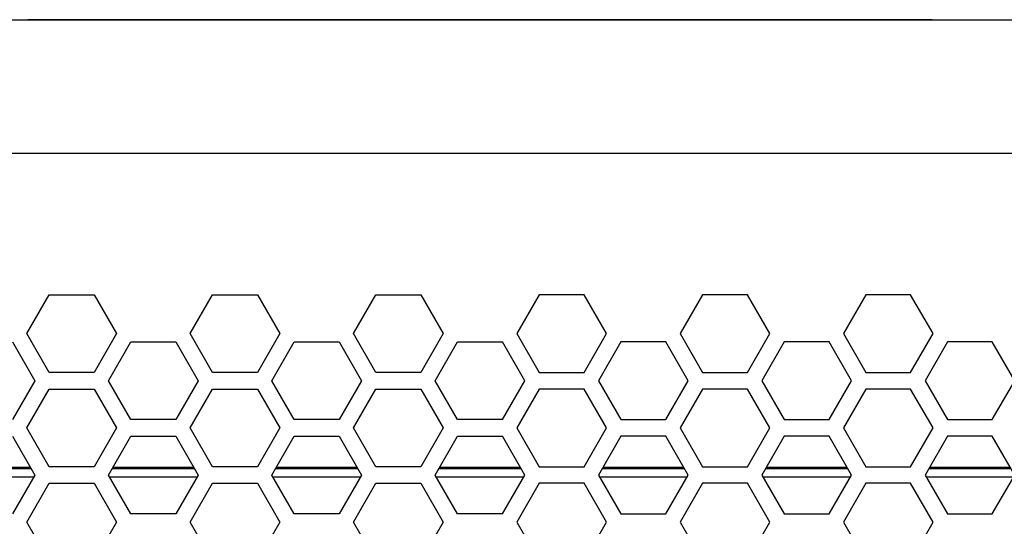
# Model space of a CAD drawing. Header units: millimetres. Extents: x -316 to 135, y 22 to 228.
# Tile 18 of 26: x -155 to -66, y 171 to 217. Entities that reach past the tile are written whole.
import ezdxf

# ---------------------------------------------------------------- set-up
doc = ezdxf.new("R2010")
doc.units = ezdxf.units.MM

# ---------------------------------------------------------------- blocks, each defined once
blk = doc.blocks.new('ARRI-Logo__22', base_point=(-154.18, 216.716))
at = {"color": 7, "linetype": 'Continuous'}
for p, q in [((-154.18, 216.766), (-154.18, 216.716)), ((-72.68, 216.766), (-154.18, 216.766)), ((-72.68, 216.766), (-72.68, 216.716))]:
    blk.add_line(p, q, dxfattribs=at)
blk = doc.blocks.new('Top__53', base_point=(-218.63, 176.416))
at = {"color": 1, "linetype": 'Continuous'}
for p, q in [((-161.228, 176.416), (-153.953, 176.416)), ((-146.508, 176.416), (-139.233, 176.416)), ((-131.788, 176.416), (-128.258, 176.416)), ((-128.258, 176.416), (-124.513, 176.416)), ((-117.068, 176.416), (-109.793, 176.416)), ((-102.348, 176.416), (-95.073, 176.416)), ((-87.628, 176.416), (-80.353, 176.416)), ((-72.908, 176.416), (-65.633, 176.416))]:
    blk.add_line(p, q, dxfattribs=at)
blk = doc.blocks.new('Platte__54', base_point=(-227.43, 170.699))
at = {"color": 7, "linetype": 'Continuous'}
for p, q in [((-153.664, 175.516), (-161.516, 175.516)), ((-138.944, 175.516), (-146.796, 175.516)), ((-128.258, 175.516), (-132.076, 175.516)), ((-126.217, 175.516), (-128.258, 175.516)), ((-125.898, 175.516), (-126.217, 175.516)), ((-125.643, 175.516), (-125.898, 175.516)), ((-124.224, 175.516), (-125.643, 175.516)), ((-112.93, 175.516), (-117.356, 175.516)), ((-112.43, 175.516), (-112.93, 175.516)), ((-109.504, 175.516), (-112.43, 175.516)), ((-96.93, 175.516), (-102.636, 175.516)), ((-94.784, 175.516), (-96.93, 175.516)), ((-80.064, 175.516), (-87.916, 175.516)), ((-65.344, 175.516), (-73.196, 175.516))]:
    blk.add_line(p, q, dxfattribs=at)
blk = doc.blocks.new('Gehaeuse__55', base_point=(-227.43, 175.516))
at = {"color": 7, "linetype": 'Continuous'}
for p, q in [((-161.285, 176.316), (-153.895, 176.316)), ((-146.565, 176.316), (-139.175, 176.316)), ((-131.845, 176.316), (-124.455, 176.316)), ((-117.125, 176.316), (-109.735, 176.316)), ((-102.405, 176.316), (-95.015, 176.316)), ((-87.685, 176.316), (-80.295, 176.316)), ((-72.965, 176.316), (-65.575, 176.316)), ((-153.664, 175.516), (-161.516, 175.516)), ((-138.944, 175.516), (-146.796, 175.516)), ((-128.258, 175.516), (-132.076, 175.516)), ((-126.217, 175.516), (-128.258, 175.516)), ((-125.898, 175.516), (-126.217, 175.516)), ((-125.643, 175.516), (-125.898, 175.516)), ((-124.224, 175.516), (-125.643, 175.516)), ((-112.93, 175.516), (-117.356, 175.516)), ((-112.43, 175.516), (-112.93, 175.516)), ((-109.504, 175.516), (-112.43, 175.516)), ((-96.93, 175.516), (-102.636, 175.516)), ((-94.784, 175.516), (-96.93, 175.516)), ((-80.064, 175.516), (-87.916, 175.516)), ((-65.344, 175.516), (-73.196, 175.516))]:
    blk.add_line(p, q, dxfattribs=at)
at = {"color": 1, "linetype": 'Continuous'}
for p, q in [((-161.228, 176.416), (-153.953, 176.416)), ((-146.508, 176.416), (-139.233, 176.416)), ((-131.788, 176.416), (-128.258, 176.416)), ((-128.258, 176.416), (-124.513, 176.416)), ((-117.068, 176.416), (-109.793, 176.416)), ((-102.348, 176.416), (-95.073, 176.416)), ((-87.628, 176.416), (-80.353, 176.416)), ((-72.908, 176.416), (-65.633, 176.416))]:
    blk.add_line(p, q, dxfattribs=at)
blk = doc.blocks.new('Netzteil-LCC600-28U-9P_1__56', base_point=(-227.43, 170.699))
for name, p in [('Gehaeuse__55', (-227.43, 175.516)), ('Top__53', (-218.63, 176.416)), ('Platte__54', (-227.43, 170.699))]:
    blk.add_blockref(name, p)
blk = doc.blocks.new('30083-95-10-01-00__71', base_point=(-226.574, 156.716))
at = {"color": 7, "linetype": 'Continuous'}
for p, q in [((-126.129, 180.716), (-130.171, 180.716)), ((-111.409, 180.716), (-115.451, 180.716)), ((-100.731, 180.716), (-96.689, 180.716)), ((-71.291, 180.716), (-67.249, 180.716))]:
    blk.add_line(p, q, dxfattribs=at)
blk = doc.blocks.new('EMV-Filter-vergossen_1__72', base_point=(-226.574, 156.716))
blk.add_blockref('30083-95-10-01-00__71', (-226.574, 156.716))
blk = doc.blocks.new('Gehaeuseschale-oben-Einbaudummy__74', base_point=(-308.43, 126.473))
at = {"color": 7, "linetype": 'Continuous'}
for p, q in [((11.012, 216.734), (-258.43, 216.716)), ((-154.273, 188.466), (-152.252, 191.966)), ((-152.252, 191.966), (-148.211, 191.966)), ((-148.211, 191.966), (-146.19, 188.466)), ((-139.553, 188.466), (-137.532, 191.966)), ((-137.532, 191.966), (-133.491, 191.966)), ((-133.491, 191.966), (-131.47, 188.466)), ((-124.833, 188.466), (-122.812, 191.966)), ((-122.812, 191.966), (-118.771, 191.966)), ((-118.771, 191.966), (-116.75, 188.466)), ((-108.09, 191.966), (-110.11, 188.466)), ((-104.048, 191.966), (-108.09, 191.966)), ((-102.028, 188.466), (-104.048, 191.966)), ((-93.37, 191.966), (-95.39, 188.466)), ((-89.328, 191.966), (-93.37, 191.966)), ((-87.308, 188.466), (-89.328, 191.966)), ((-78.65, 191.966), (-80.67, 188.466)), ((-74.608, 191.966), (-78.65, 191.966)), ((-72.588, 188.466), (-74.608, 191.966)), ((-152.252, 184.966), (-154.273, 188.466)), ((-146.19, 188.466), (-148.211, 184.966)), ((-137.532, 184.966), (-139.553, 188.466)), ((-131.47, 188.466), (-133.491, 184.966)), ((-122.812, 184.966), (-124.833, 188.466)), ((-116.75, 188.466), (-118.771, 184.966)), ((-110.11, 188.466), (-108.09, 184.966)), ((-104.048, 184.966), (-102.028, 188.466)), ((-95.39, 188.466), (-93.37, 184.966)), ((-89.328, 184.966), (-87.308, 188.466)), ((-80.67, 188.466), (-78.65, 184.966)), ((-74.608, 184.966), (-72.588, 188.466)), ((-155.569, 187.716), (-153.549, 184.216)), ((-146.912, 184.216), (-144.891, 187.716)), ((-144.891, 187.716), (-140.849, 187.716)), ((-140.849, 187.716), (-138.829, 184.216)), ((-132.192, 184.216), (-130.171, 187.716)), ((-130.171, 187.716), (-126.129, 187.716)), ((-126.129, 187.716), (-124.109, 184.216)), ((-117.472, 184.216), (-115.451, 187.716)), ((-115.451, 187.716), (-111.409, 187.716)), ((-109.389, 184.216), (-111.409, 187.716)), ((-100.731, 187.716), (-102.752, 184.216)), ((-96.689, 187.716), (-100.731, 187.716)), ((-94.669, 184.216), (-96.689, 187.716)), ((-86.011, 187.716), (-88.032, 184.216)), ((-81.969, 187.716), (-86.011, 187.716)), ((-79.949, 184.216), (-81.969, 187.716)), ((-71.291, 187.716), (-73.312, 184.216)), ((-67.249, 187.716), (-71.291, 187.716)), ((-65.229, 184.216), (-67.249, 187.716)), ((-148.211, 184.966), (-152.252, 184.966)), ((-133.491, 184.966), (-137.532, 184.966)), ((-118.771, 184.966), (-122.812, 184.966)), ((-108.09, 184.966), (-104.048, 184.966)), ((-93.37, 184.966), (-89.328, 184.966)), ((-78.65, 184.966), (-74.608, 184.966)), ((-153.549, 184.216), (-155.569, 180.716)), ((-144.891, 180.716), (-146.912, 184.216)), ((-138.829, 184.216), (-140.849, 180.716)), ((-130.171, 180.716), (-132.192, 184.216)), ((-124.109, 184.216), (-126.129, 180.716)), ((-115.451, 180.716), (-117.472, 184.216)), ((-111.409, 180.716), (-109.389, 184.216)), ((-102.752, 184.216), (-100.731, 180.716)), ((-96.689, 180.716), (-94.669, 184.216)), ((-88.032, 184.216), (-86.011, 180.716)), ((-81.969, 180.716), (-79.949, 184.216)), ((-73.312, 184.216), (-71.291, 180.716)), ((-67.249, 180.716), (-65.229, 184.216)), ((-154.273, 179.966), (-152.252, 183.466)), ((-152.252, 183.466), (-148.211, 183.466)), ((-148.211, 183.466), (-146.19, 179.966)), ((-139.553, 179.966), (-137.532, 183.466)), ((-137.532, 183.466), (-133.491, 183.466)), ((-133.491, 183.466), (-131.47, 179.966)), ((-124.833, 179.966), (-122.812, 183.466)), ((-122.812, 183.466), (-118.771, 183.466)), ((-118.771, 183.466), (-116.75, 179.966)), ((-108.09, 183.466), (-110.11, 179.966)), ((-104.048, 183.466), (-108.09, 183.466)), ((-102.028, 179.966), (-104.048, 183.466)), ((-93.37, 183.466), (-95.39, 179.966)), ((-89.328, 183.466), (-93.37, 183.466)), ((-87.308, 179.966), (-89.328, 183.466)), ((-78.65, 183.466), (-80.67, 179.966)), ((-74.608, 183.466), (-78.65, 183.466)), ((-72.588, 179.966), (-74.608, 183.466)), ((-140.849, 180.716), (-144.891, 180.716)), ((-126.129, 180.716), (-130.171, 180.716)), ((-111.409, 180.716), (-115.451, 180.716)), ((-100.731, 180.716), (-96.689, 180.716)), ((-86.011, 180.716), (-81.969, 180.716)), ((-71.291, 180.716), (-67.249, 180.716)), ((-152.252, 176.466), (-154.273, 179.966)), ((-146.19, 179.966), (-148.211, 176.466)), ((-137.532, 176.466), (-139.553, 179.966)), ((-131.47, 179.966), (-133.491, 176.466)), ((-122.812, 176.466), (-124.833, 179.966)), ((-116.75, 179.966), (-118.771, 176.466)), ((-110.11, 179.966), (-108.09, 176.466)), ((-104.048, 176.466), (-102.028, 179.966)), ((-95.39, 179.966), (-93.37, 176.466)), ((-89.328, 176.466), (-87.308, 179.966)), ((-80.67, 179.966), (-78.65, 176.466)), ((-74.608, 176.466), (-72.588, 179.966)), ((-155.569, 179.216), (-153.549, 175.716)), ((-146.912, 175.716), (-144.891, 179.216)), ((-144.891, 179.216), (-140.849, 179.216)), ((-140.849, 179.216), (-138.829, 175.716)), ((-132.192, 175.716), (-130.171, 179.216)), ((-130.171, 179.216), (-126.129, 179.216)), ((-126.129, 179.216), (-124.109, 175.716)), ((-117.472, 175.716), (-115.451, 179.216)), ((-115.451, 179.216), (-111.409, 179.216)), ((-109.389, 175.716), (-111.409, 179.216)), ((-100.731, 179.216), (-102.752, 175.716)), ((-96.689, 179.216), (-100.731, 179.216)), ((-94.669, 175.716), (-96.689, 179.216)), ((-86.011, 179.216), (-88.032, 175.716)), ((-81.969, 179.216), (-86.011, 179.216)), ((-79.949, 175.716), (-81.969, 179.216)), ((-71.291, 179.216), (-73.312, 175.716)), ((-67.249, 179.216), (-71.291, 179.216)), ((-65.229, 175.716), (-67.249, 179.216)), ((-148.211, 176.466), (-152.252, 176.466)), ((-133.491, 176.466), (-137.532, 176.466)), ((-118.771, 176.466), (-122.812, 176.466)), ((-108.09, 176.466), (-104.048, 176.466)), ((-93.37, 176.466), (-89.328, 176.466)), ((-78.65, 176.466), (-74.608, 176.466)), ((-153.549, 175.716), (-155.569, 172.216)), ((-154.273, 171.466), (-152.252, 174.966)), ((-152.252, 174.966), (-148.211, 174.966)), ((-148.211, 174.966), (-146.19, 171.466)), ((-144.891, 172.216), (-146.912, 175.716)), ((-138.829, 175.716), (-140.849, 172.216)), ((-139.553, 171.466), (-137.532, 174.966)), ((-137.532, 174.966), (-133.491, 174.966)), ((-133.491, 174.966), (-131.47, 171.466)), ((-130.171, 172.216), (-132.192, 175.716)), ((-124.109, 175.716), (-126.129, 172.216)), ((-124.833, 171.466), (-122.812, 174.966)), ((-122.812, 174.966), (-118.771, 174.966)), ((-118.771, 174.966), (-116.75, 171.466)), ((-115.451, 172.216), (-117.472, 175.716)), ((-111.409, 172.216), (-109.389, 175.716)), ((-108.09, 174.966), (-110.11, 171.466)), ((-104.048, 174.966), (-108.09, 174.966)), ((-102.028, 171.466), (-104.048, 174.966)), ((-102.752, 175.716), (-100.731, 172.216)), ((-96.689, 172.216), (-94.669, 175.716)), ((-93.37, 174.966), (-95.39, 171.466)), ((-89.328, 174.966), (-93.37, 174.966)), ((-87.308, 171.466), (-89.328, 174.966)), ((-88.032, 175.716), (-86.011, 172.216)), ((-81.969, 172.216), (-79.949, 175.716)), ((-78.65, 174.966), (-80.67, 171.466)), ((-74.608, 174.966), (-78.65, 174.966)), ((-72.588, 171.466), (-74.608, 174.966)), ((-73.312, 175.716), (-71.291, 172.216)), ((-67.249, 172.216), (-65.229, 175.716)), ((-140.849, 172.216), (-144.891, 172.216)), ((-126.129, 172.216), (-130.171, 172.216)), ((-111.409, 172.216), (-115.451, 172.216)), ((-100.731, 172.216), (-96.689, 172.216)), ((-86.011, 172.216), (-81.969, 172.216)), ((-71.291, 172.216), (-67.249, 172.216)), ((-152.252, 167.966), (-154.273, 171.466)), ((-146.19, 171.466), (-148.211, 167.966)), ((-137.532, 167.966), (-139.553, 171.466)), ((-131.47, 171.466), (-133.491, 167.966)), ((-122.812, 167.966), (-124.833, 171.466)), ((-116.75, 171.466), (-118.771, 167.966)), ((-110.11, 171.466), (-108.09, 167.966)), ((-104.048, 167.966), (-102.028, 171.466)), ((-95.39, 171.466), (-93.37, 167.966)), ((-89.328, 167.966), (-87.308, 171.466)), ((-80.67, 171.466), (-78.65, 167.966)), ((-74.608, 167.966), (-72.588, 171.466))]:
    blk.add_line(p, q, dxfattribs=at)
at = {"color": 1, "linetype": 'Continuous'}
blk.add_line((31.57, 204.716), (-258.43, 204.716), dxfattribs=at)
blk = doc.blocks.new('Netzteil-S360__79', base_point=(-315.931, 21.782))
for name, p in [('Gehaeuseschale-oben-Einbaudummy__74', (-308.43, 126.473)), ('ARRI-Logo__22', (-154.18, 216.716)), ('Netzteil-LCC600-28U-9P_1__56', (-227.43, 170.699)), ('EMV-Filter-vergossen_1__72', (-226.574, 156.716))]:
    blk.add_blockref(name, p)
blk = doc.blocks.new('SA_LinksA', base_point=(-90.68, 125))
blk.add_blockref('Netzteil-S360__79', (-315.931, 21.782))

msp = doc.modelspace()

# ---------------------------------------------------------------- block references
msp.add_blockref('SA_LinksA', (-90.68, 125))

doc.saveas('drawing.dxf')
